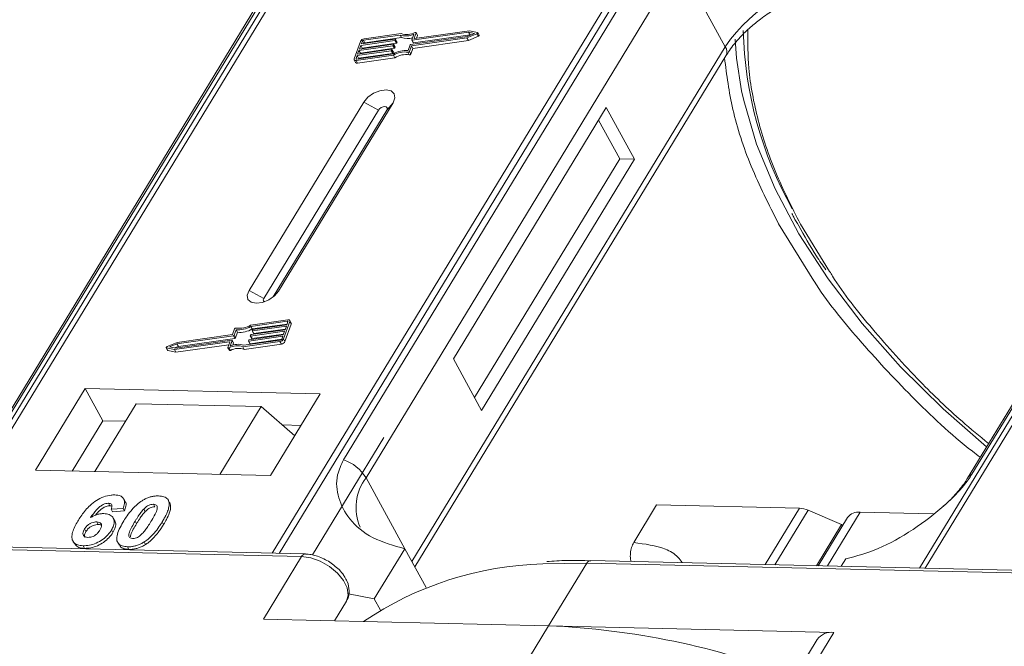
# Model space of a CAD drawing. Header units: millimetres. Extents: x 2145 to 3607, y 659 to 1692.
# Tile 63 of 85: x 3212 to 3260, y 1458 to 1489. Entities that reach past the tile are written whole.
import ezdxf

# ---------------------------------------------------------------- set-up
doc = ezdxf.new("R2010")
doc.units = ezdxf.units.MM

msp = doc.modelspace()

# ---------------------------------------------------------------- linework, layer by layer
at = {"color": 7, "linetype": 'Continuous', "lineweight": 15}
for p, q in [((3229.827, 1498.637), (3208.147, 1463.007)), ((3208.416, 1463.001), (3230.113, 1498.658)), ((3246.329, 1498.286), (3224.633, 1462.629)), ((3224.965, 1462.621), (3246.646, 1498.251)), ((3277.954, 1497.533), (3256.273, 1461.903)), ((3256.542, 1461.897), (3278.239, 1497.554)), ((3225.802, 1492.571), (3210.489, 1467.405)), ((3210.703, 1467.592), (3226.016, 1492.757)), ((3243.42, 1492.358), (3228.107, 1467.192)), ((3229.215, 1466.315), (3244.528, 1491.481)), ((3246.77, 1487.383), (3244.528, 1491.481)), ((3273.929, 1491.467), (3258.616, 1466.301)), ((3258.83, 1466.487), (3274.143, 1491.653)), ((3234.228, 1488.094), (3231.469, 1487.702)), ((3234.272, 1488.167), (3231.586, 1487.786)), ((3234.513, 1488.033), (3234.228, 1488.094)), ((3234.297, 1487.967), (3234.228, 1488.094)), ((3234.66, 1488.085), (3234.272, 1488.167)), ((3228.941, 1487.646), (3228.635, 1486.795)), ((3230.616, 1487.682), (3228.956, 1487.446)), ((3228.982, 1487.517), (3230.642, 1487.753)), ((3229.033, 1487.659), (3228.982, 1487.517)), ((3229.101, 1487.534), (3229.033, 1487.659)), ((3230.879, 1487.955), (3229.091, 1487.701)), ((3229.091, 1487.701), (3229.16, 1487.575)), ((3230.933, 1488.03), (3229.117, 1487.772)), ((3229.16, 1487.575), (3230.948, 1487.829)), ((3230.685, 1487.556), (3230.616, 1487.682)), ((3230.658, 1487.738), (3230.646, 1487.703)), ((3230.715, 1487.577), (3230.646, 1487.703)), ((3230.727, 1487.621), (3230.658, 1487.747)), ((3230.727, 1487.612), (3230.658, 1487.738)), ((3230.715, 1487.577), (3230.727, 1487.612)), ((3230.948, 1487.829), (3230.879, 1487.955)), ((3231.392, 1487.489), (3234.152, 1487.881)), ((3231.436, 1487.428), (3234.145, 1487.812)), ((3231.452, 1487.716), (3231.551, 1487.99)), ((3231.452, 1487.707), (3231.521, 1487.581)), ((3231.538, 1487.576), (3231.469, 1487.702)), ((3231.504, 1487.302), (3234.214, 1487.686)), ((3231.538, 1487.576), (3234.297, 1487.967)), ((3231.569, 1487.8), (3231.661, 1488.057)), ((3231.577, 1487.786), (3231.569, 1487.8)), ((3231.73, 1487.949), (3231.661, 1488.075)), ((3231.661, 1488.057), (3231.73, 1487.931)), ((3231.683, 1487.8), (3231.73, 1487.931)), ((3234.145, 1487.812), (3234.637, 1488.02)), ((3234.214, 1487.686), (3234.145, 1487.812)), ((3234.152, 1487.881), (3234.513, 1488.033)), ((3234.214, 1487.686), (3234.706, 1487.894)), ((3234.297, 1487.967), (3234.337, 1487.959)), ((3234.637, 1488.02), (3234.706, 1487.894)), ((3234.745, 1487.948), (3234.676, 1488.075)), ((3230.438, 1487.185), (3228.778, 1486.949)), ((3228.803, 1487.02), (3230.464, 1487.256)), ((3228.867, 1487.198), (3228.803, 1487.02)), ((3230.527, 1487.433), (3228.867, 1487.198)), ((3228.936, 1487.072), (3228.867, 1487.198)), ((3228.893, 1487.269), (3230.553, 1487.504)), ((3228.956, 1487.446), (3228.893, 1487.269)), ((3228.936, 1487.072), (3230.596, 1487.307)), ((3229.025, 1487.32), (3228.956, 1487.446)), ((3229.013, 1487.286), (3229.025, 1487.32)), ((3229.025, 1487.32), (3230.685, 1487.556)), ((3230.507, 1487.059), (3230.438, 1487.185)), ((3230.48, 1487.242), (3230.467, 1487.206)), ((3230.536, 1487.08), (3230.467, 1487.206)), ((3230.549, 1487.125), (3230.48, 1487.251)), ((3230.48, 1487.242), (3230.549, 1487.116)), ((3230.596, 1487.307), (3230.527, 1487.433)), ((3230.536, 1487.08), (3230.549, 1487.116)), ((3230.569, 1487.49), (3230.557, 1487.454)), ((3230.626, 1487.328), (3230.557, 1487.454)), ((3230.638, 1487.373), (3230.569, 1487.499)), ((3230.638, 1487.364), (3230.569, 1487.49)), ((3230.626, 1487.328), (3230.638, 1487.364)), ((3231.265, 1487.194), (3231.363, 1487.468)), ((3231.337, 1487.153), (3231.436, 1487.428)), ((3231.406, 1487.027), (3231.337, 1487.153)), ((3231.406, 1487.027), (3231.504, 1487.302)), ((3231.504, 1487.302), (3231.436, 1487.428)), ((3246.77, 1487.383), (3231.457, 1462.218)), ((3228.637, 1486.74), (3228.706, 1486.614)), ((3228.778, 1486.949), (3228.727, 1486.808)), ((3228.727, 1486.808), (3228.743, 1486.779)), ((3228.734, 1486.708), (3230.551, 1486.966)), ((3228.803, 1486.582), (3228.734, 1486.708)), ((3228.76, 1486.779), (3230.548, 1487.032)), ((3228.847, 1486.823), (3228.778, 1486.949)), ((3228.803, 1486.582), (3230.62, 1486.84)), ((3228.835, 1486.789), (3228.847, 1486.823)), ((3228.847, 1486.823), (3230.507, 1487.059)), ((3228.924, 1487.037), (3228.936, 1487.072)), ((3230.62, 1486.84), (3230.551, 1486.966)), ((3231.26, 1487.112), (3231.329, 1486.986)), ((3231.6, 1461.957), (3246.803, 1486.942)), ((3229.099, 1484.678), (3223.497, 1475.471)), ((3229.82, 1484.288), (3224.217, 1475.081)), ((3224.677, 1475.154), (3230.229, 1484.278)), ((3224.933, 1475.438), (3230.536, 1484.645)), ((3229.099, 1484.678), (3229.82, 1484.288)), ((3230.536, 1484.645), (3230.229, 1484.278)), ((3240.951, 1484.406), (3233.482, 1472.13)), ((3242.331, 1481.884), (3240.951, 1484.406)), ((3241.613, 1481.901), (3240.578, 1483.792)), ((3234.516, 1470.238), (3241.613, 1481.901)), ((3234.861, 1469.608), (3242.331, 1481.884)), ((3242.331, 1481.884), (3241.613, 1481.901)), ((3249.375, 1478.733), (3251.102, 1475.945)), ((3251.874, 1476.398), (3250.452, 1478.708)), ((3224.217, 1475.081), (3223.497, 1475.471)), ((3224.933, 1475.438), (3224.745, 1475.212)), ((3225.39, 1474.038), (3223.573, 1473.78)), ((3225.364, 1473.967), (3223.576, 1473.713)), ((3223.645, 1473.587), (3223.576, 1473.713)), ((3223.645, 1473.587), (3225.359, 1473.83)), ((3225.321, 1473.725), (3223.661, 1473.489)), ((3223.686, 1473.56), (3225.346, 1473.796)), ((3225.183, 1473.1), (3225.489, 1473.951)), ((3225.252, 1472.973), (3225.558, 1473.825)), ((3225.257, 1473.548), (3225.321, 1473.725)), ((3225.346, 1473.796), (3225.397, 1473.938)), ((3225.39, 1473.919), (3225.364, 1473.967)), ((3225.556, 1473.879), (3225.488, 1474.006)), ((3225.489, 1473.951), (3225.558, 1473.825)), ((3222.732, 1473.256), (3219.973, 1472.864)), ((3222.689, 1473.317), (3219.979, 1472.933)), ((3222.787, 1473.592), (3222.689, 1473.317)), ((3222.801, 1473.13), (3222.732, 1473.256)), ((3222.86, 1473.551), (3222.761, 1473.277)), ((3222.83, 1473.151), (3222.761, 1473.277)), ((3222.83, 1473.151), (3222.929, 1473.425)), ((3222.929, 1473.425), (3222.86, 1473.551)), ((3225.143, 1473.228), (3223.482, 1472.993)), ((3223.508, 1473.064), (3225.168, 1473.299)), ((3223.555, 1473.255), (3223.568, 1473.291)), ((3223.555, 1473.246), (3223.624, 1473.12)), ((3225.232, 1473.477), (3223.571, 1473.241)), ((3223.64, 1473.115), (3223.571, 1473.241)), ((3223.597, 1473.312), (3225.257, 1473.548)), ((3223.64, 1473.115), (3225.18, 1473.333)), ((3223.644, 1473.504), (3223.657, 1473.539)), ((3223.644, 1473.494), (3223.713, 1473.368)), ((3223.73, 1473.363), (3223.661, 1473.489)), ((3223.73, 1473.363), (3225.269, 1473.582)), ((3225.092, 1473.087), (3225.143, 1473.228)), ((3225.168, 1473.299), (3225.232, 1473.477)), ((3219.979, 1472.933), (3219.488, 1472.726)), ((3219.973, 1472.864), (3219.611, 1472.712)), ((3219.611, 1472.712), (3219.896, 1472.652)), ((3219.852, 1472.578), (3222.538, 1472.96)), ((3219.856, 1472.66), (3220.041, 1472.738)), ((3219.896, 1472.652), (3222.656, 1473.044)), ((3219.921, 1472.452), (3222.51, 1472.82)), ((3220.041, 1472.738), (3219.973, 1472.864)), ((3220.041, 1472.738), (3222.801, 1473.13)), ((3222.555, 1472.945), (3222.463, 1472.688)), ((3222.552, 1472.936), (3222.538, 1472.96)), ((3222.672, 1473.029), (3222.574, 1472.755)), ((3222.741, 1472.912), (3222.672, 1473.038)), ((3222.741, 1472.903), (3222.672, 1473.029)), ((3222.703, 1472.798), (3222.741, 1472.903)), ((3223.191, 1472.716), (3225.008, 1472.974)), ((3223.26, 1472.59), (3223.191, 1472.716)), ((3223.245, 1472.791), (3225.033, 1473.045)), ((3223.26, 1472.59), (3225.077, 1472.848)), ((3223.466, 1473.007), (3223.478, 1473.043)), ((3223.466, 1472.998), (3223.535, 1472.872)), ((3223.551, 1472.867), (3223.482, 1472.993)), ((3223.551, 1472.867), (3225.091, 1473.085)), ((3225.008, 1472.974), (3225.077, 1472.848)), ((3225.252, 1472.973), (3225.183, 1473.1)), ((3219.448, 1472.671), (3219.517, 1472.545)), ((3219.464, 1472.66), (3219.852, 1472.578)), ((3219.533, 1472.534), (3219.464, 1472.66)), ((3219.533, 1472.534), (3219.921, 1472.452)), ((3219.921, 1472.452), (3219.852, 1472.578)), ((3222.463, 1472.67), (3222.532, 1472.544)), ((3222.586, 1472.54), (3222.517, 1472.666)), ((3233.482, 1472.13), (3234.861, 1469.608)), ((3215.481, 1470.676), (3213.053, 1466.686)), ((3226.974, 1470.412), (3215.481, 1470.676)), ((3215.481, 1470.676), (3216.343, 1469.1)), ((3224.546, 1466.423), (3226.974, 1470.412)), ((3217.979, 1469.934), (3215.962, 1466.619)), ((3217.979, 1469.934), (3224.085, 1469.794)), ((3222.068, 1466.479), (3224.085, 1469.794)), ((3224.085, 1469.794), (3225.729, 1468.367)), ((3216.343, 1469.1), (3214.849, 1466.645)), ((3217.456, 1469.074), (3216.343, 1469.1)), ((3226.04, 1468.877), (3225.116, 1468.899)), ((3230.087, 1468.286), (3226.595, 1462.547)), ((3213.053, 1466.686), (3224.546, 1466.423)), ((3229.215, 1466.315), (3231.112, 1462.849)), ((3216.618, 1465.069), (3216.686, 1464.943)), ((3217.44, 1465.158), (3217.371, 1465.284)), ((3218.821, 1465.019), (3218.89, 1464.893)), ((3219.501, 1465.28), (3219.495, 1465.291)), ((3219.574, 1465.161), (3219.643, 1465.034)), ((3242.297, 1463.147), (3243.418, 1464.988)), ((3243.418, 1464.988), (3250.402, 1464.828)), ((3217.336, 1464.818), (3216.752, 1464.779)), ((3216.752, 1464.779), (3216.821, 1464.653)), ((3216.821, 1464.653), (3217.405, 1464.692)), ((3217.336, 1464.818), (3217.405, 1464.692)), ((3218.419, 1464.659), (3218.35, 1464.785)), ((3250.402, 1464.828), (3248.727, 1462.076)), ((3250.821, 1464.73), (3249.199, 1462.065)), ((3250.821, 1464.73), (3252.451, 1464.034)), ((3251.763, 1462.006), (3253.363, 1464.636)), ((3256.939, 1464.554), (3253.363, 1464.636)), ((3216.053, 1464.157), (3216.122, 1464.031)), ((3216.93, 1464.211), (3216.861, 1464.337)), ((3217.926, 1464.192), (3217.995, 1464.066)), ((3219.253, 1464.162), (3219.322, 1464.036)), ((3251.225, 1462.019), (3252.451, 1464.034)), ((3252.753, 1464.376), (3251.317, 1462.016)), ((3252.496, 1463.953), (3252.451, 1464.034)), ((3215.454, 1463.812), (3215.523, 1463.686)), ((3216.774, 1463.771), (3216.843, 1463.645)), ((3191.88, 1463.251), (3226.063, 1462.467)), ((3226.246, 1462.592), (3192.063, 1463.376)), ((3214.889, 1463.221), (3214.958, 1463.095)), ((3217.076, 1463.155), (3217.145, 1463.029)), ((3218.364, 1463.176), (3218.433, 1463.05)), ((3215.383, 1462.991), (3215.452, 1462.865)), ((3217.557, 1462.941), (3217.626, 1462.815)), ((3231.112, 1462.849), (3229.618, 1460.394)), ((3231.112, 1462.849), (3232.154, 1460.944)), ((3226.063, 1462.467), (3224.196, 1459.398)), ((3237.848, 1462.109), (3240.007, 1462.147)), ((3238.14, 1459.078), (3240.007, 1462.147)), ((3240.007, 1462.147), (3274.19, 1461.363)), ((3274.373, 1461.487), (3240.19, 1462.272)), ((3252.44, 1461.991), (3252.661, 1462.354)), ((3228.257, 1460.291), (3227.665, 1459.318)), ((3227.665, 1459.318), (3228.257, 1460.291)), ((3228.355, 1460.635), (3229.618, 1460.394)), ((3229.618, 1460.394), (3229.917, 1459.846)), ((3224.196, 1459.398), (3238.14, 1459.078)), ((3238.14, 1459.078), (3236.459, 1456.316)), ((3252.083, 1458.758), (3238.14, 1459.078)), ((3250.403, 1455.996), (3252.083, 1458.758)), ((3251.269, 1458.412), (3249.401, 1455.342))]:
    msp.add_line(p, q, dxfattribs=at)
at = {"color": 7, "linetype": 'Continuous', "lineweight": 15, "flags": 128}
for points in [[(3231.607, 1488.079), (3231.619, 1488.084), (3231.631, 1488.086), (3231.642, 1488.086), (3231.651, 1488.084), (3231.658, 1488.079), (3231.662, 1488.073), (3231.663, 1488.065), (3231.661, 1488.057)], [(3234.66, 1488.085), (3234.67, 1488.081), (3234.676, 1488.075), (3234.678, 1488.066), (3234.676, 1488.056), (3234.671, 1488.046), (3234.662, 1488.036), (3234.65, 1488.027), (3234.637, 1488.02)], [(3230.642, 1487.753), (3230.646, 1487.753), (3230.65, 1487.753), (3230.654, 1487.751), (3230.656, 1487.75), (3230.658, 1487.747), (3230.659, 1487.745), (3230.659, 1487.742), (3230.658, 1487.738)], [(3231.469, 1487.702), (3231.464, 1487.701), (3231.46, 1487.702), (3231.457, 1487.703), (3231.454, 1487.705), (3231.453, 1487.707), (3231.451, 1487.71), (3231.451, 1487.713), (3231.452, 1487.716)], [(3231.586, 1487.786), (3231.581, 1487.785), (3231.578, 1487.786), (3231.574, 1487.787), (3231.571, 1487.789), (3231.57, 1487.791), (3231.569, 1487.794), (3231.568, 1487.797), (3231.569, 1487.8)], [(3234.706, 1487.894), (3234.719, 1487.901), (3234.731, 1487.909), (3234.74, 1487.92), (3234.745, 1487.93), (3234.747, 1487.94), (3234.745, 1487.948)], [(3247.568, 1485.232), (3247.325, 1486.825), (3247.261, 1487.747)], [(3230.464, 1487.256), (3230.468, 1487.256), (3230.472, 1487.256), (3230.475, 1487.255), (3230.478, 1487.253), (3230.48, 1487.251), (3230.481, 1487.248), (3230.481, 1487.245), (3230.48, 1487.242)], [(3230.553, 1487.504), (3230.557, 1487.505), (3230.561, 1487.504), (3230.564, 1487.503), (3230.567, 1487.501), (3230.569, 1487.499), (3230.57, 1487.496), (3230.57, 1487.493), (3230.569, 1487.49)], [(3228.734, 1486.708), (3228.708, 1486.706), (3228.685, 1486.708), (3228.665, 1486.715), (3228.649, 1486.725), (3228.637, 1486.739), (3228.631, 1486.755), (3228.63, 1486.774), (3228.635, 1486.795)], [(3228.727, 1486.808), (3228.725, 1486.801), (3228.726, 1486.795), (3228.728, 1486.789), (3228.731, 1486.784), (3228.737, 1486.781), (3228.743, 1486.779), (3228.751, 1486.778), (3228.76, 1486.779)], [(3230.536, 1484.645), (3230.624, 1484.881), (3230.589, 1485.084), (3230.437, 1485.222), (3230.191, 1485.275), (3229.888, 1485.235), (3229.574, 1485.107), (3229.297, 1484.912), (3229.099, 1484.678)], [(3259.547, 1467.831), (3257.42, 1469.682), (3255.338, 1471.736), (3253.457, 1473.861), (3251.796, 1476.035), (3250.374, 1478.234), (3249.204, 1480.436), (3248.3, 1482.617), (3247.672, 1484.754), (3247.568, 1485.232)], [(3230.229, 1484.278), (3230.254, 1484.346), (3230.244, 1484.404), (3230.201, 1484.443), (3230.131, 1484.458), (3230.044, 1484.447), (3229.955, 1484.41), (3229.876, 1484.354), (3229.82, 1484.288)], [(3223.497, 1475.471), (3223.409, 1475.235), (3223.443, 1475.032), (3223.595, 1474.894), (3223.842, 1474.841), (3224.145, 1474.881), (3224.459, 1475.009), (3224.736, 1475.204), (3224.933, 1475.438)], [(3224.217, 1475.081), (3224.192, 1475.014), (3224.202, 1474.956), (3224.245, 1474.916), (3224.25, 1474.914)], [(3225.397, 1473.938), (3225.399, 1473.944), (3225.399, 1473.951), (3225.397, 1473.956), (3225.393, 1473.961), (3225.388, 1473.964), (3225.381, 1473.966), (3225.373, 1473.967), (3225.364, 1473.967)], [(3225.39, 1474.038), (3225.416, 1474.039), (3225.439, 1474.037), (3225.46, 1474.03), (3225.476, 1474.02), (3225.487, 1474.006), (3225.493, 1473.99), (3225.494, 1473.971), (3225.489, 1473.951)], [(3223.571, 1473.241), (3223.567, 1473.241), (3223.563, 1473.241), (3223.56, 1473.242), (3223.557, 1473.244), (3223.555, 1473.246), (3223.554, 1473.249), (3223.554, 1473.252), (3223.555, 1473.255)], [(3223.661, 1473.489), (3223.656, 1473.489), (3223.652, 1473.489), (3223.649, 1473.49), (3223.646, 1473.492), (3223.644, 1473.494), (3223.643, 1473.497), (3223.643, 1473.5), (3223.644, 1473.504)], [(3219.464, 1472.66), (3219.455, 1472.664), (3219.449, 1472.671), (3219.446, 1472.679), (3219.448, 1472.689), (3219.454, 1472.7), (3219.463, 1472.71), (3219.474, 1472.719), (3219.488, 1472.726)], [(3222.517, 1472.666), (3222.505, 1472.661), (3222.493, 1472.659), (3222.482, 1472.659), (3222.473, 1472.661), (3222.467, 1472.666), (3222.462, 1472.672), (3222.461, 1472.68), (3222.463, 1472.688)], [(3222.538, 1472.96), (3222.543, 1472.96), (3222.547, 1472.959), (3222.55, 1472.958), (3222.553, 1472.957), (3222.555, 1472.954), (3222.556, 1472.952), (3222.556, 1472.948), (3222.555, 1472.945)], [(3222.656, 1473.044), (3222.66, 1473.044), (3222.664, 1473.043), (3222.667, 1473.042), (3222.67, 1473.041), (3222.672, 1473.038), (3222.673, 1473.036), (3222.673, 1473.032), (3222.672, 1473.029)], [(3223.482, 1472.993), (3223.478, 1472.992), (3223.474, 1472.993), (3223.471, 1472.994), (3223.468, 1472.996), (3223.466, 1472.998), (3223.465, 1473.001), (3223.465, 1473.004), (3223.466, 1473.007)], [(3222.532, 1472.544), (3222.535, 1472.54), (3222.542, 1472.535), (3222.551, 1472.533), (3222.562, 1472.533), (3222.574, 1472.535), (3222.586, 1472.54)], [(3226.063, 1462.467), (3226.51, 1462.403), (3226.978, 1462.236), (3227.426, 1461.981), (3227.817, 1461.658), (3228.115, 1461.297), (3228.297, 1460.928), (3228.345, 1460.583), (3228.257, 1460.291)]]:
    msp.add_lwpolyline(points, dxfattribs=at)
at = {"color": 7, "linetype": 'Continuous', "lineweight": 15}
for centre, radius, start, end in [((3252.942, 1483.231), 7.439, 91.2925, 146.0732), ((3231.215, 1488.798), 0.819, 249.8549, 298.6145), ((3266.472, 1488.662), 18.828, 181.473, 209.2705), ((3229.146, 1487.545), 0.229, 97.4207, 153.8527), ((3229.101, 1487.625), 0.0762, 97.4207, 153.8527), ((3230.612, 1487.719), 0.0381, 277.4207, 333.8527), ((3230.717, 1487.616), 0.011, 336.9348, 26.0002), ((3231.17, 1488.814), 0.907, 251.2927, 294.8085), ((3231.23, 1488.631), 0.85, 250.6487, 287.8017), ((3231.711, 1487.939), 0.0214, 336.1246, 26.8104), ((3229.17, 1487.498), 0.0769, 97.5763, 152.4403), ((3230.433, 1487.223), 0.0381, 277.4207, 333.8527), ((3230.522, 1487.471), 0.0381, 277.4207, 333.8527), ((3231.151, 1486.026), 1.173, 84.4424, 120.9301), ((3230.539, 1487.12), 0.011, 336.9348, 26.0002), ((3231.094, 1486.129), 0.998, 80.3986, 122.9491), ((3230.591, 1487.345), 0.0381, 277.4207, 333.8527), ((3230.628, 1487.368), 0.011, 336.9348, 26.0002), ((3230.681, 1487.593), 0.0381, 277.4207, 333.8527), ((3231.27, 1487.185), 0.0736, 261.7629, 334.647), ((3231.397, 1487.451), 0.0381, 97.4207, 153.8527), ((3231.533, 1487.59), 0.0149, 216.6597, 287.1115), ((3246.428, 1487.136), 0.422, 332.7392, 35.9387), ((3230.502, 1487.097), 0.0381, 277.4207, 333.8527), ((3231.163, 1486.002), 0.998, 80.3986, 122.9491), ((3231.339, 1487.059), 0.0736, 261.7629, 334.647), ((3228.777, 1486.667), 0.0892, 216.6597, 287.1115), ((3222.973, 1474.719), 1.173, 264.4424, 300.9301), ((3223.031, 1474.617), 0.998, 260.3986, 302.9491), ((3225.497, 1473.851), 0.0661, 336.9348, 26.0002), ((3222.727, 1473.294), 0.0381, 277.4207, 333.8527), ((3222.854, 1473.56), 0.0736, 81.7629, 154.647), ((3223.042, 1474.593), 1.173, 264.4424, 300.9301), ((3223.602, 1473.274), 0.0381, 97.4207, 153.8527), ((3223.691, 1473.522), 0.0381, 97.4207, 153.8527), ((3223.725, 1473.377), 0.0149, 216.6597, 287.1115), ((3222.909, 1471.947), 0.819, 69.8549, 118.6145), ((3222.954, 1471.931), 0.907, 71.2927, 114.8085), ((3222.731, 1472.907), 0.011, 336.9348, 26.0002), ((3222.796, 1473.168), 0.0381, 277.4207, 333.8527), ((3223.513, 1473.026), 0.0381, 97.4207, 153.8527), ((3223.547, 1472.881), 0.0149, 216.6597, 287.1115), ((3223.636, 1473.129), 0.0149, 216.6597, 287.1115), ((3224.978, 1473.2), 0.229, 277.4207, 333.8527), ((3225.023, 1473.12), 0.0762, 277.4207, 333.8527), ((3225.047, 1473.074), 0.229, 277.4207, 333.8527), ((3219.536, 1472.555), 0.0212, 210.2186, 262.8226), ((3222.978, 1471.821), 0.819, 69.8549, 118.6145), ((3227.465, 1465.243), 2.052, 31.4947, 71.765), ((3259.028, 1466.044), 0.486, 114.0436, 148.1804), ((3231.161, 1464.852), 2.434, 143.0587, 202.974), ((3250.352, 1463.675), 1.154, 66.0507, 87.522), ((3253.283, 1463.977), 0.664, 83.0653, 142.99), ((3226.256, 1462.381), 0.21, 92.0598, 156.0028), ((3238.316, 1445.644), 16.472, 91.6287, 124.0831), ((3240.206, 1462.051), 0.221, 94.3757, 154.3004), ((3236.563, 1421.222), 37.889, 68.9709, 87.6149), ((3251.967, 1457.901), 0.865, 82.2958, 143.7595)]:
    msp.add_arc(centre, radius, start, end, dxfattribs=at)
for points, knots in [([(3246.819, 1486.945), (3246.868, 1487.03), (3247.039, 1487.329), (3247.446, 1487.808), (3247.973, 1488.321), (3248.527, 1488.77), (3249.054, 1489.132), (3249.423, 1489.341), (3249.558, 1489.418)], [0, 0, 0, 0, 0.097286, 0.340622, 0.525469, 0.686972, 0.885597, 1, 1, 1, 1]), ([(3250.452, 1478.708), (3250.023, 1479.553), (3249.152, 1481.269), (3248.318, 1483.828), (3247.871, 1486.169), (3247.873, 1487.588), (3247.874, 1488.209)], [0, 0, 0, 0, 0.255322, 0.518562, 0.789217, 1, 1, 1, 1]), ([(3246.737, 1486.833), (3246.844, 1486.002), (3247.066, 1484.288), (3247.954, 1481.556), (3248.903, 1479.671), (3249.375, 1478.733)], [0, 0, 0, 0, 0.321295, 0.662487, 1, 1, 1, 1]), ([(3250.03, 1479.236), (3250.06, 1479.173), (3250.153, 1478.973), (3250.277, 1478.772), (3250.362, 1478.635)], [0, 0, 0, 0, 0.317467, 1, 1, 1, 1]), ([(3250.362, 1478.635), (3250.635, 1478.139), (3251.034, 1477.414), (3251.538, 1476.696), (3251.696, 1476.471)], [0, 0, 0, 0, 0.685846, 1, 1, 1, 1]), ([(3259.643, 1467.99), (3259.206, 1468.349), (3258.026, 1469.318), (3256.086, 1471.184), (3253.953, 1473.555), (3252.498, 1475.377), (3251.92, 1476.323), (3251.874, 1476.398)], [0, 0, 0, 0, 0.139905, 0.376826, 0.679842, 0.974606, 1, 1, 1, 1]), ([(3251.102, 1475.945), (3251.105, 1475.94), (3251.703, 1474.975), (3253.274, 1473.055), (3255.852, 1470.27), (3257.893, 1468.335), (3259.106, 1467.413), (3259.233, 1467.316)], [0, 0, 0, 0, 0.001708, 0.316913, 0.637904, 0.961869, 1, 1, 1, 1]), ([(3228.107, 1467.192), (3227.996, 1466.946), (3227.711, 1466.316), (3227.82, 1465.299), (3228.378, 1464.224), (3229.469, 1463.305), (3230.566, 1463), (3231.112, 1462.849)], [0, 0, 0, 0, 0.125713, 0.321276, 0.524466, 0.763484, 1, 1, 1, 1]), ([(3252.661, 1462.354), (3253.179, 1462.491), (3254.216, 1462.765), (3255.963, 1463.735), (3257.4, 1464.845), (3258.365, 1465.81), (3258.704, 1466.304), (3258.83, 1466.487)], [0, 0, 0, 0, 0.249096, 0.498243, 0.745205, 0.90541, 1, 1, 1, 1]), ([(3258.613, 1466.3), (3258.61, 1466.294), (3258.516, 1466.11), (3258.201, 1465.708), (3257.8, 1465.249), (3257.507, 1464.994), (3257.429, 1464.926)], [0, 0, 0, 0, 0.014876, 0.423831, 0.846052, 1, 1, 1, 1]), ([(3215.154, 1464.24), (3215.206, 1464.321), (3215.362, 1464.568), (3215.635, 1464.907), (3216.024, 1465.215), (3216.386, 1465.395), (3216.704, 1465.473), (3216.875, 1465.476), (3216.937, 1465.477)], [0, 0, 0, 0, 0.142337, 0.429127, 0.589943, 0.751205, 0.909895, 1, 1, 1, 1]), ([(3216.937, 1465.477), (3217.031, 1465.468), (3217.201, 1465.452), (3217.356, 1465.334), (3217.426, 1465.16), (3217.398, 1464.976), (3217.35, 1464.853), (3217.336, 1464.818)], [0, 0, 0, 0, 0.2426908, 0.4390024, 0.635006, 0.8950587, 1, 1, 1, 1]), ([(3216.618, 1465.069), (3216.577, 1465.067), (3216.495, 1465.062), (3216.348, 1465.003), (3216.182, 1464.9), (3215.969, 1464.679), (3215.839, 1464.496), (3215.751, 1464.37)], [0, 0, 0, 0, 0.112049, 0.22438, 0.370115, 0.570276, 1, 1, 1, 1]), ([(3216.752, 1464.779), (3216.772, 1464.827), (3216.803, 1464.902), (3216.792, 1464.992), (3216.747, 1465.043), (3216.682, 1465.065), (3216.635, 1465.068), (3216.618, 1465.069)], [0, 0, 0, 0, 0.33384, 0.524547, 0.716372, 0.891824, 1, 1, 1, 1]), ([(3217.377, 1464.21), (3217.428, 1464.292), (3217.545, 1464.478), (3217.794, 1464.801), (3218.052, 1465.056), (3218.243, 1465.18), (3218.264, 1465.194)], [0, 0, 0, 0, 0.237381, 0.538918, 0.949082, 1, 1, 1, 1]), ([(3217.405, 1464.692), (3217.432, 1464.772), (3217.487, 1464.932), (3217.494, 1465.099), (3217.44, 1465.152), (3217.437, 1465.155)], [0, 0, 0, 0, 0.4817849, 0.9693075, 1, 1, 1, 1]), ([(3218.264, 1465.194), (3218.314, 1465.224), (3218.417, 1465.285), (3218.582, 1465.353), (3218.748, 1465.401), (3218.884, 1465.421), (3218.991, 1465.428), (3219.044, 1465.428), (3219.07, 1465.428)], [0, 0, 0, 0, 0.193776, 0.3936, 0.587864, 0.788908, 0.894169, 1, 1, 1, 1]), ([(3218.35, 1464.785), (3218.392, 1464.827), (3218.462, 1464.895), (3218.586, 1464.971), (3218.7, 1465.01), (3218.777, 1465.018), (3218.817, 1465.019), (3218.821, 1465.019)], [0, 0, 0, 0, 0.334804, 0.542561, 0.750382, 0.970721, 1, 1, 1, 1]), ([(3218.821, 1465.019), (3218.86, 1465.014), (3218.929, 1465.006), (3218.994, 1464.958), (3219.021, 1464.87), (3218.991, 1464.702), (3218.869, 1464.458), (3218.757, 1464.27), (3218.7, 1464.175)], [0, 0, 0, 0, 0.105646, 0.186221, 0.267042, 0.431541, 0.712708, 1, 1, 1, 1]), ([(3219.07, 1465.428), (3219.118, 1465.425), (3219.213, 1465.42), (3219.338, 1465.39), (3219.446, 1465.34), (3219.513, 1465.276), (3219.554, 1465.214), (3219.567, 1465.179), (3219.574, 1465.161)], [0, 0, 0, 0, 0.192627, 0.388684, 0.582013, 0.783201, 0.891038, 1, 1, 1, 1]), ([(3219.574, 1465.161), (3219.582, 1465.127), (3219.598, 1465.058), (3219.587, 1464.914), (3219.541, 1464.731), (3219.454, 1464.527), (3219.356, 1464.337), (3219.287, 1464.22), (3219.253, 1464.162)], [0, 0, 0, 0, 0.118432, 0.239329, 0.449434, 0.664178, 0.83182, 1, 1, 1, 1]), ([(3219.322, 1464.036), (3219.37, 1464.118), (3219.477, 1464.301), (3219.614, 1464.603), (3219.682, 1464.864), (3219.651, 1465), (3219.643, 1465.034)], [0, 0, 0, 0, 0.2367747, 0.5279276, 0.8783337, 1, 1, 1, 1]), ([(3219.643, 1465.034), (3219.631, 1465.067), (3219.613, 1465.115), (3219.574, 1465.151), (3219.561, 1465.162)], [0, 0, 0, 0, 0.667997, 1, 1, 1, 1]), ([(3215.751, 1464.37), (3215.802, 1464.399), (3215.907, 1464.458), (3216.045, 1464.511), (3216.155, 1464.54), (3216.237, 1464.555), (3216.317, 1464.563), (3216.369, 1464.564), (3216.395, 1464.564)], [0, 0, 0, 0, 0.243654, 0.49576, 0.617892, 0.741503, 0.870025, 1, 1, 1, 1]), ([(3215.997, 1464.488), (3215.997, 1464.488), (3216.053, 1464.565), (3216.156, 1464.685), (3216.334, 1464.831), (3216.484, 1464.909), (3216.606, 1464.941), (3216.664, 1464.943), (3216.686, 1464.943)], [0, 0, 0, 0, 0.000071, 0.368569, 0.571075, 0.774891, 0.911654, 1, 1, 1, 1]), ([(3216.395, 1464.564), (3216.488, 1464.554), (3216.674, 1464.534), (3216.844, 1464.396), (3216.922, 1464.207), (3216.892, 1463.988), (3216.81, 1463.838), (3216.774, 1463.771)], [0, 0, 0, 0, 0.210216, 0.421975, 0.620016, 0.831037, 1, 1, 1, 1]), ([(3216.686, 1464.943), (3216.725, 1464.942), (3216.769, 1464.94), (3216.794, 1464.921), (3216.796, 1464.919)], [0, 0, 0, 0, 0.900108, 1, 1, 1, 1]), ([(3217.926, 1464.192), (3217.952, 1464.233), (3218.002, 1464.315), (3218.074, 1464.426), (3218.142, 1464.525), (3218.205, 1464.612), (3218.272, 1464.7), (3218.323, 1464.757), (3218.35, 1464.785)], [0, 0, 0, 0, 0.20527, 0.410616, 0.557148, 0.703844, 0.851475, 1, 1, 1, 1]), ([(3217.995, 1464.066), (3218.021, 1464.107), (3218.071, 1464.189), (3218.143, 1464.3), (3218.21, 1464.399), (3218.274, 1464.486), (3218.34, 1464.574), (3218.392, 1464.631), (3218.419, 1464.659)], [0, 0, 0, 0, 0.20527, 0.410616, 0.557148, 0.703844, 0.851475, 1, 1, 1, 1]), ([(3218.419, 1464.659), (3218.461, 1464.701), (3218.53, 1464.769), (3218.655, 1464.845), (3218.769, 1464.884), (3218.846, 1464.892), (3218.886, 1464.893), (3218.89, 1464.893)], [0, 0, 0, 0, 0.334804, 0.542561, 0.750382, 0.970721, 1, 1, 1, 1]), ([(3215.383, 1462.991), (3215.29, 1463), (3215.102, 1463.017), (3214.919, 1463.147), (3214.823, 1463.339), (3214.851, 1463.672), (3215.002, 1463.986), (3215.132, 1464.204), (3215.154, 1464.24)], [0, 0, 0, 0, 0.148269, 0.297647, 0.442421, 0.607851, 0.935658, 1, 1, 1, 1]), ([(3215.454, 1463.812), (3215.488, 1463.863), (3215.545, 1463.946), (3215.674, 1464.049), (3215.802, 1464.113), (3215.935, 1464.153), (3216.014, 1464.156), (3216.053, 1464.157)], [0, 0, 0, 0, 0.276721, 0.45687, 0.637007, 0.824068, 1, 1, 1, 1]), ([(3215.523, 1463.686), (3215.557, 1463.737), (3215.614, 1463.82), (3215.743, 1463.923), (3215.871, 1463.987), (3216.004, 1464.027), (3216.083, 1464.03), (3216.122, 1464.031)], [0, 0, 0, 0, 0.276721, 0.45687, 0.637007, 0.824068, 1, 1, 1, 1]), ([(3216.053, 1464.157), (3216.099, 1464.152), (3216.186, 1464.144), (3216.266, 1464.084), (3216.301, 1463.999), (3216.276, 1463.884), (3216.23, 1463.803), (3216.206, 1463.76)], [0, 0, 0, 0, 0.213757, 0.394944, 0.576585, 0.777311, 1, 1, 1, 1]), ([(3216.122, 1464.031), (3216.17, 1464.028), (3216.238, 1464.024), (3216.277, 1463.991), (3216.288, 1463.982)], [0, 0, 0, 0, 0.715718, 1, 1, 1, 1]), ([(3216.843, 1463.645), (3216.886, 1463.727), (3216.972, 1463.893), (3216.992, 1464.091), (3216.937, 1464.177), (3216.919, 1464.205)], [0, 0, 0, 0, 0.401791, 0.807526, 1, 1, 1, 1]), ([(3217.557, 1462.941), (3217.464, 1462.95), (3217.276, 1462.967), (3217.096, 1463.094), (3217.006, 1463.292), (3217.067, 1463.67), (3217.25, 1463.99), (3217.377, 1464.21)], [0, 0, 0, 0, 0.1475277, 0.2965695, 0.43214, 0.6087374, 1, 1, 1, 1]), ([(3217.806, 1463.35), (3217.76, 1463.356), (3217.686, 1463.366), (3217.626, 1463.421), (3217.608, 1463.516), (3217.643, 1463.684), (3217.767, 1463.924), (3217.873, 1464.102), (3217.926, 1464.192)], [0, 0, 0, 0, 0.125351, 0.202197, 0.279182, 0.459742, 0.727968, 1, 1, 1, 1]), ([(3217.698, 1463.435), (3217.702, 1463.466), (3217.716, 1463.582), (3217.84, 1463.799), (3217.943, 1463.977), (3217.995, 1464.066)], [0, 0, 0, 0, 0.159501, 0.57679, 1, 1, 1, 1]), ([(3218.7, 1464.175), (3218.675, 1464.134), (3218.624, 1464.052), (3218.553, 1463.941), (3218.485, 1463.842), (3218.422, 1463.756), (3218.356, 1463.669), (3218.304, 1463.612), (3218.278, 1463.584)], [0, 0, 0, 0, 0.205942, 0.411959, 0.558149, 0.704502, 0.851801, 1, 1, 1, 1]), ([(3219.253, 1464.162), (3219.201, 1464.08), (3219.084, 1463.894), (3218.839, 1463.576), (3218.582, 1463.319), (3218.392, 1463.194), (3218.364, 1463.176)], [0, 0, 0, 0, 0.236629, 0.537361, 0.932986, 1, 1, 1, 1]), ([(3218.433, 1463.05), (3218.481, 1463.082), (3218.579, 1463.148), (3218.743, 1463.289), (3218.919, 1463.47), (3219.08, 1463.673), (3219.213, 1463.863), (3219.285, 1463.978), (3219.322, 1464.036)], [0, 0, 0, 0, 0.11827, 0.23888, 0.450732, 0.667209, 0.83334, 1, 1, 1, 1]), ([(3215.621, 1463.401), (3215.575, 1463.406), (3215.482, 1463.417), (3215.399, 1463.492), (3215.367, 1463.59), (3215.394, 1463.703), (3215.435, 1463.777), (3215.454, 1463.812)], [0, 0, 0, 0, 0.207905, 0.419981, 0.630626, 0.821735, 1, 1, 1, 1]), ([(3216.774, 1463.771), (3216.718, 1463.689), (3216.606, 1463.523), (3216.344, 1463.292), (3216.028, 1463.113), (3215.688, 1463.002), (3215.485, 1462.995), (3215.383, 1462.991)], [0, 0, 0, 0, 0.197831, 0.3973, 0.59891, 0.798741, 1, 1, 1, 1]), ([(3215.469, 1463.397), (3215.458, 1463.421), (3215.435, 1463.474), (3215.464, 1463.578), (3215.504, 1463.651), (3215.523, 1463.686)], [0, 0, 0, 0, 0.296139, 0.660307, 1, 1, 1, 1]), ([(3215.452, 1462.865), (3215.552, 1462.869), (3215.754, 1462.875), (3216.083, 1462.982), (3216.395, 1463.154), (3216.664, 1463.383), (3216.782, 1463.556), (3216.843, 1463.645)], [0, 0, 0, 0, 0.198208, 0.398397, 0.584963, 0.787074, 1, 1, 1, 1]), ([(3216.206, 1463.76), (3216.171, 1463.707), (3216.115, 1463.623), (3215.996, 1463.514), (3215.876, 1463.449), (3215.745, 1463.406), (3215.665, 1463.403), (3215.621, 1463.401)], [0, 0, 0, 0, 0.288697, 0.463553, 0.639942, 0.801808, 1, 1, 1, 1]), ([(3218.278, 1463.584), (3218.236, 1463.542), (3218.167, 1463.474), (3218.042, 1463.399), (3217.93, 1463.36), (3217.852, 1463.351), (3217.812, 1463.351), (3217.806, 1463.35)], [0, 0, 0, 0, 0.333678, 0.540413, 0.747264, 0.961209, 1, 1, 1, 1]), ([(3214.968, 1463.101), (3214.997, 1463.054), (3215.064, 1462.944), (3215.255, 1462.877), (3215.403, 1462.868), (3215.452, 1462.865)], [0, 0, 0, 0, 0.338595, 0.784132, 1, 1, 1, 1]), ([(3218.364, 1463.176), (3218.313, 1463.146), (3218.211, 1463.084), (3218.046, 1463.016), (3217.88, 1462.968), (3217.744, 1462.948), (3217.637, 1462.941), (3217.584, 1462.941), (3217.557, 1462.941)], [0, 0, 0, 0, 0.193769, 0.393564, 0.587886, 0.789131, 0.894283, 1, 1, 1, 1]), ([(3242.297, 1463.147), (3242.259, 1463.071), (3242.182, 1462.919), (3242.133, 1462.628), (3242.126, 1462.385), (3242.157, 1462.261), (3242.165, 1462.226)], [0, 0, 0, 0, 0.295987, 0.591974, 0.887961, 1, 1, 1, 1]), ([(3244.673, 1462.169), (3244.606, 1462.262), (3244.406, 1462.535), (3243.694, 1462.97), (3242.847, 1463.077), (3242.297, 1463.147)], [0, 0, 0, 0, 0.152259, 0.448917, 1, 1, 1, 1]), ([(3217.158, 1463.036), (3217.179, 1462.998), (3217.232, 1462.9), (3217.41, 1462.831), (3217.564, 1462.82), (3217.626, 1462.815)], [0, 0, 0, 0, 0.2754092, 0.7103646, 1, 1, 1, 1]), ([(3217.626, 1462.815), (3217.675, 1462.816), (3217.774, 1462.816), (3217.932, 1462.839), (3218.098, 1462.884), (3218.238, 1462.941), (3218.35, 1462.999), (3218.405, 1463.033), (3218.433, 1463.05)], [0, 0, 0, 0, 0.193594, 0.390501, 0.584817, 0.78683, 0.892868, 1, 1, 1, 1]), ([(3227.378, 1462.233), (3227.178, 1462.336), (3226.899, 1462.48), (3226.513, 1462.574), (3226.342, 1462.58), (3226.248, 1462.584)], [0, 0, 0, 0, 0.538027, 0.74783, 1, 1, 1, 1]), ([(3228.208, 1461.39), (3228.183, 1461.44), (3228.105, 1461.593), (3227.847, 1461.898), (3227.559, 1462.104), (3227.378, 1462.233)], [0, 0, 0, 0, 0.1526432, 0.4684968, 1, 1, 1, 1]), ([(3240.199, 1462.254), (3239.804, 1462.268), (3239.063, 1462.295), (3238.369, 1462.241), (3238.045, 1462.215)], [0, 0, 0, 0, 0.533839, 1, 1, 1, 1]), ([(3228.255, 1460.31), (3228.268, 1460.326), (3228.376, 1460.453), (3228.408, 1460.795), (3228.35, 1461.147), (3228.237, 1461.34), (3228.208, 1461.39)], [0, 0, 0, 0, 0.054424, 0.449377, 0.857077, 1, 1, 1, 1])]:
    msp.add_open_spline(points, degree=3, knots=knots, dxfattribs=at)

doc.saveas('drawing.dxf')
